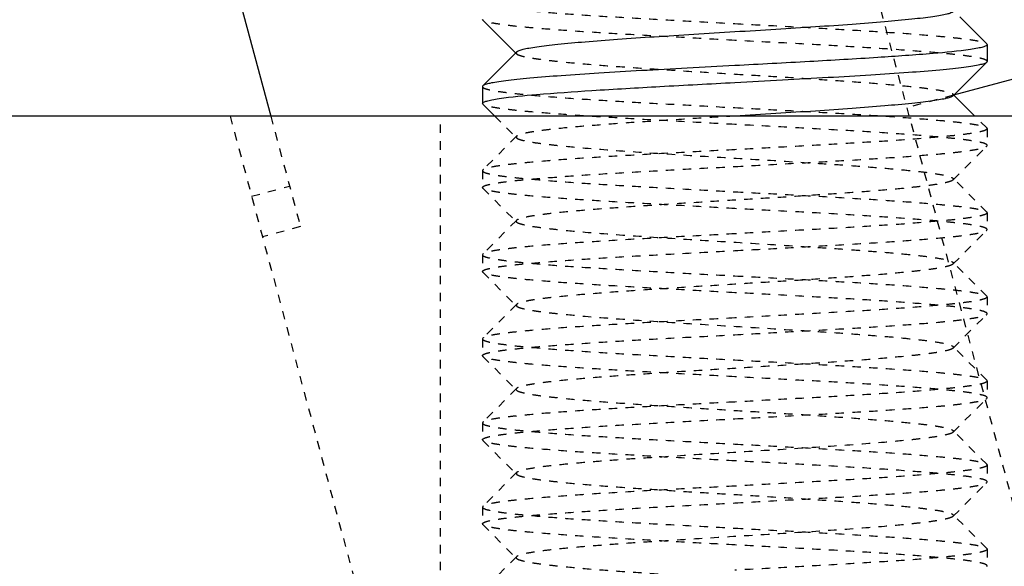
# Model space of a CAD drawing. Header units: millimetres. Extents: x -24622 to 57, y -1603 to 1112.
# Tile 29 of 219: x -23271.6 to -23259.89, y -285.63 to -279.13. Entities that reach past the tile are written whole.
import ezdxf

# ---------------------------------------------------------------- set-up
doc = ezdxf.new("R2010")
doc.units = ezdxf.units.MM
doc.linetypes.add('HIDDEN', pattern=[0.2, 0.1, -0.1])
doc.layers.add('02___PRT_ALL_AXES', color=7, linetype='Continuous')
doc.layers.add('DEFAULT_2', color=8, linetype='HIDDEN')

msp = doc.modelspace()

# ---------------------------------------------------------------- linework, layer by layer
at = {"color": 7, "linetype": 'Continuous'}
for p, q in [((-23272.14, -267.101), (-23268.611, -280.275)), ((-23266.09, -279.133), (-23266.094, -279.125)), ((-23266.09, -279.133), (-23265.699, -279.525)), ((-23260.098, -279.416), (-23260.42, -279.094)), ((-23257.665, -279.269), (-23260.495, -280.028)), ((-23265.689, -279.515), (-23266.09, -279.916)), ((-23260.098, -279.416), (-23260.094, -279.425)), ((-23260.499, -280.034), (-23260.098, -279.633)), ((-23260.098, -279.633), (-23260.094, -279.625)), ((-23266.09, -279.916), (-23266.094, -279.925)), ((-23260.24, -280.275), (-23260.489, -280.025)), ((-23266.09, -280.133), (-23266.094, -280.125)), ((-23266.09, -280.133), (-23265.948, -280.275)), ((-23256.094, -280.275), (-23339.094, -280.275))]:
    msp.add_line(p, q, dxfattribs=at)
for points, start_tangent, end_tangent in [([(-23260.499, -279.034), (-23260.525, -279.049), (-23260.575, -279.064), (-23260.647, -279.079), (-23260.74, -279.094), (-23260.855, -279.109), (-23260.989, -279.124), (-23261.313, -279.155), (-23261.699, -279.185), (-23262.136, -279.215), (-23262.606, -279.245), (-23263.094, -279.275), (-23263.582, -279.305), (-23264.052, -279.335), (-23264.489, -279.365), (-23264.875, -279.395), (-23265.199, -279.425), (-23265.333, -279.44), (-23265.448, -279.455), (-23265.542, -279.47), (-23265.613, -279.485), (-23265.663, -279.5), (-23265.689, -279.515)], (-0.705678, -0.708532), (-0.706932, -0.707281)), ([(-23260.292, -279.483), (-23260.737, -279.531), (-23261.394, -279.579), (-23262.204, -279.627), (-23263.094, -279.675)], (-0.989172, -0.146764), (-0.998596, -0.052977)), ([(-23260.094, -279.425), (-23260.107, -279.439), (-23260.144, -279.454), (-23260.206, -279.468), (-23260.292, -279.483)], (-0.002351, -0.999997), (-0.989172, -0.146764)), ([(-23263.094, -279.875), (-23262.528, -279.844), (-23261.983, -279.814), (-23261.477, -279.784), (-23261.03, -279.754), (-23260.656, -279.724), (-23260.502, -279.709), (-23260.37, -279.693), (-23260.263, -279.678), (-23260.182, -279.663), (-23260.127, -279.648), (-23260.098, -279.633)], (0.998596, 0.052977), (0.705936, 0.708276)), ([(-23263.094, -279.675), (-23263.66, -279.705), (-23264.205, -279.735), (-23264.711, -279.765), (-23265.158, -279.795), (-23265.532, -279.826), (-23265.686, -279.841), (-23265.818, -279.856), (-23265.925, -279.871), (-23266.006, -279.886), (-23266.061, -279.901), (-23266.09, -279.916)], (-0.998596, -0.052977), (-0.705946, -0.708266)), ([(-23265.896, -280.066), (-23265.451, -280.018), (-23264.794, -279.971), (-23263.984, -279.923), (-23263.094, -279.875)], (0.989168, 0.146787), (0.998596, 0.052977)), ([(-23266.094, -280.125), (-23266.081, -280.11), (-23266.044, -280.096), (-23265.982, -280.081), (-23265.896, -280.066)], (0.000879, 1), (0.989168, 0.146787)), ([(-23260.499, -280.034), (-23260.525, -280.049), (-23260.575, -280.064), (-23260.647, -280.079), (-23260.74, -280.094), (-23260.854, -280.109), (-23260.989, -280.124), (-23261.312, -280.154), (-23261.699, -280.185), (-23262.135, -280.215), (-23262.606, -280.245), (-23263.093, -280.275)], (-0.706932, -0.707281), (-0.998132, -0.061099))]:
    msp.add_spline(points, degree=3, dxfattribs=dict(at, start_tangent=start_tangent, end_tangent=end_tangent))
at = {"layer": '02___PRT_ALL_AXES', "color": 7, "linetype": 'Continuous'}
for p, q in [((-23260.094, -279.425), (-23260.094, -279.625)), ((-23266.094, -279.925), (-23266.094, -280.125))]:
    msp.add_line(p, q, dxfattribs=at)
at = {"layer": '02___PRT_ALL_AXES', "color": 8, "linetype": 'HIDDEN'}
for p, q in [((-23260.094, -280.425), (-23260.094, -280.625)), ((-23266.094, -280.925), (-23266.094, -281.125)), ((-23260.094, -281.425), (-23260.094, -281.625)), ((-23266.094, -281.925), (-23266.094, -282.125)), ((-23260.094, -282.425), (-23260.094, -282.625)), ((-23266.094, -282.925), (-23266.094, -283.125)), ((-23260.094, -283.425), (-23260.094, -283.625)), ((-23266.094, -283.925), (-23266.094, -284.125)), ((-23260.094, -284.425), (-23260.094, -284.625)), ((-23266.094, -284.925), (-23266.094, -285.125)), ((-23260.094, -285.425), (-23260.094, -285.625))]:
    msp.add_line(p, q, dxfattribs=at)
at = {"layer": 'DEFAULT_2', "color": 8, "linetype": 'HIDDEN'}
for p, q in [((-23259.104, -287.42), (-23265.057, -265.203)), ((-23265.699, -279.525), (-23265.689, -279.534)), ((-23260.495, -280.028), (-23261.046, -280.175)), ((-23260.489, -280.025), (-23260.499, -280.015)), ((-23269.094, -280.275), (-23266.094, -291.471)), ((-23268.611, -280.275), (-23268.258, -281.59)), ((-23266.594, -292.275), (-23266.594, -280.275)), ((-23265.948, -280.275), (-23265.689, -280.534)), ((-23260.098, -280.416), (-23260.24, -280.275)), ((-23260.098, -280.416), (-23260.094, -280.425)), ((-23265.689, -280.515), (-23266.09, -280.916)), ((-23265.689, -280.515), (-23265.689, -280.534)), ((-23260.499, -281.034), (-23260.098, -280.633)), ((-23260.098, -280.633), (-23260.094, -280.625)), ((-23266.09, -280.916), (-23266.094, -280.925)), ((-23260.098, -281.416), (-23260.499, -281.015)), ((-23260.499, -281.015), (-23260.499, -281.034)), ((-23268.839, -281.228), (-23268.388, -281.107)), ((-23266.09, -281.133), (-23266.094, -281.125)), ((-23266.09, -281.133), (-23265.689, -281.534)), ((-23265.689, -281.515), (-23266.09, -281.916)), ((-23260.098, -281.416), (-23260.094, -281.425)), ((-23268.258, -281.59), (-23268.709, -281.711)), ((-23260.499, -282.034), (-23260.098, -281.633)), ((-23260.098, -281.633), (-23260.094, -281.625)), ((-23266.09, -281.916), (-23266.094, -281.925)), ((-23260.098, -282.416), (-23260.499, -282.015)), ((-23260.499, -282.015), (-23260.499, -282.034)), ((-23266.09, -282.133), (-23266.094, -282.125)), ((-23266.09, -282.133), (-23265.689, -282.534)), ((-23260.098, -282.416), (-23260.094, -282.425)), ((-23265.689, -282.515), (-23266.09, -282.916)), ((-23265.689, -282.515), (-23265.689, -282.534)), ((-23260.499, -283.034), (-23260.098, -282.633)), ((-23260.098, -282.633), (-23260.094, -282.625)), ((-23266.09, -282.916), (-23266.094, -282.925)), ((-23260.098, -283.416), (-23260.499, -283.015)), ((-23260.499, -283.015), (-23260.499, -283.034)), ((-23266.09, -283.133), (-23266.094, -283.125)), ((-23266.09, -283.133), (-23265.689, -283.534)), ((-23260.098, -283.416), (-23260.094, -283.425)), ((-23265.689, -283.515), (-23266.09, -283.916)), ((-23265.689, -283.515), (-23265.694, -283.525)), ((-23265.694, -283.525), (-23265.689, -283.534)), ((-23260.098, -283.633), (-23260.094, -283.625)), ((-23260.499, -284.034), (-23260.098, -283.633)), ((-23266.09, -283.916), (-23266.094, -283.925)), ((-23260.098, -284.416), (-23260.499, -284.015)), ((-23260.499, -284.015), (-23260.499, -284.034)), ((-23266.09, -284.133), (-23266.094, -284.125)), ((-23266.09, -284.133), (-23265.689, -284.534)), ((-23260.098, -284.416), (-23260.094, -284.425)), ((-23265.689, -284.515), (-23266.09, -284.916)), ((-23265.689, -284.515), (-23265.689, -284.534)), ((-23260.499, -285.034), (-23260.098, -284.633)), ((-23260.098, -284.633), (-23260.094, -284.625)), ((-23266.09, -284.916), (-23266.094, -284.925)), ((-23260.098, -285.416), (-23260.499, -285.015)), ((-23260.499, -285.015), (-23260.499, -285.034)), ((-23266.09, -285.133), (-23266.094, -285.125)), ((-23266.09, -285.133), (-23265.689, -285.534)), ((-23260.098, -285.416), (-23260.094, -285.425)), ((-23265.689, -285.515), (-23266.09, -285.916)), ((-23260.098, -285.633), (-23260.094, -285.625))]:
    msp.add_line(p, q, dxfattribs=at)
for points, start_tangent, end_tangent in [([(-23266.094, -278.925), (-23266.08, -278.94), (-23266.037, -278.956), (-23265.965, -278.971), (-23265.866, -278.987), (-23265.74, -279.003), (-23265.589, -279.018), (-23265.216, -279.05), (-23264.761, -279.081), (-23264.242, -279.112), (-23263.679, -279.143), (-23263.094, -279.175)], (-0.008728, -0.999962), (0.998596, -0.052977)), ([(-23263.094, -279.375), (-23263.66, -279.344), (-23264.205, -279.314), (-23264.711, -279.284), (-23265.158, -279.254), (-23265.532, -279.224), (-23265.687, -279.209), (-23265.818, -279.193), (-23265.925, -279.178), (-23266.006, -279.163), (-23266.061, -279.148), (-23266.09, -279.133)], (-0.998596, 0.052977), (-0.706003, 0.708209)), ([(-23263.094, -279.175), (-23262.528, -279.205), (-23261.983, -279.235), (-23261.477, -279.265), (-23261.03, -279.295), (-23260.656, -279.326), (-23260.502, -279.341), (-23260.37, -279.356), (-23260.263, -279.371), (-23260.182, -279.386), (-23260.127, -279.401), (-23260.098, -279.416)], (0.998596, -0.052977), (0.705975, -0.708237)), ([(-23260.094, -279.625), (-23260.109, -279.609), (-23260.152, -279.593), (-23260.223, -279.578), (-23260.323, -279.562), (-23260.449, -279.546), (-23260.6, -279.531), (-23260.973, -279.5), (-23261.428, -279.468), (-23261.946, -279.437), (-23262.509, -279.406), (-23263.094, -279.375)], (-0.006208, 0.999981), (-0.998596, 0.052977)), ([(-23265.689, -279.515), (-23265.694, -279.525), (-23265.689, -279.534)], (-0.706932, -0.707281), (0.707034, -0.70718)), ([(-23265.689, -279.534), (-23265.663, -279.549), (-23265.613, -279.564), (-23265.542, -279.579), (-23265.448, -279.594), (-23265.333, -279.609), (-23265.199, -279.624), (-23264.875, -279.655), (-23264.489, -279.685), (-23264.052, -279.715), (-23263.582, -279.745), (-23263.094, -279.775)], (0.707034, -0.70718), (0.998132, -0.061099)), ([(-23263.094, -279.775), (-23262.606, -279.805), (-23262.136, -279.835), (-23261.7, -279.865), (-23261.313, -279.895), (-23260.989, -279.925), (-23260.855, -279.94), (-23260.74, -279.955), (-23260.647, -279.97), (-23260.575, -279.985), (-23260.525, -280), (-23260.499, -280.015)], (0.998132, -0.061099), (0.707034, -0.70718)), ([(-23266.094, -279.925), (-23266.08, -279.94), (-23266.036, -279.956), (-23265.965, -279.972), (-23265.865, -279.987), (-23265.74, -280.003), (-23265.588, -280.018), (-23265.215, -280.05), (-23264.761, -280.081), (-23264.242, -280.112), (-23263.679, -280.143), (-23263.094, -280.175)], (0.004748, -0.999989), (0.998596, -0.052977)), ([(-23260.499, -280.015), (-23260.494, -280.025), (-23260.499, -280.034)], (0.707034, -0.70718), (-0.706932, -0.707281)), ([(-23263.094, -280.375), (-23263.66, -280.344), (-23264.205, -280.314), (-23264.711, -280.284), (-23265.158, -280.254), (-23265.532, -280.224), (-23265.686, -280.209), (-23265.818, -280.193), (-23265.925, -280.178), (-23266.006, -280.163), (-23266.061, -280.148), (-23266.09, -280.133)], (-0.998596, 0.052977), (-0.705981, 0.708231)), ([(-23263.094, -280.175), (-23262.528, -280.205), (-23261.983, -280.235), (-23261.477, -280.265), (-23261.03, -280.295), (-23260.656, -280.326), (-23260.502, -280.341), (-23260.37, -280.356), (-23260.263, -280.371), (-23260.182, -280.386), (-23260.127, -280.401), (-23260.098, -280.416)], (0.998596, -0.052977), (0.706014, -0.708198)), ([(-23263.093, -280.275), (-23263.581, -280.305), (-23264.052, -280.335), (-23264.488, -280.365), (-23264.875, -280.395), (-23265.199, -280.425), (-23265.333, -280.44), (-23265.448, -280.455), (-23265.541, -280.47), (-23265.613, -280.485), (-23265.663, -280.5), (-23265.689, -280.515)], (-0.998132, -0.061099), (-0.705678, -0.708532)), ([(-23260.094, -280.625), (-23260.108, -280.609), (-23260.151, -280.593), (-23260.223, -280.578), (-23260.322, -280.562), (-23260.448, -280.547), (-23260.599, -280.531), (-23260.972, -280.5), (-23261.427, -280.468), (-23261.946, -280.437), (-23262.509, -280.406), (-23263.094, -280.375)], (0.007646, 0.999971), (-0.998596, 0.052977)), ([(-23260.094, -280.425), (-23260.108, -280.44), (-23260.152, -280.456), (-23260.223, -280.471), (-23260.322, -280.487), (-23260.448, -280.503), (-23260.599, -280.518), (-23260.972, -280.55), (-23261.427, -280.581), (-23261.946, -280.612), (-23262.509, -280.643), (-23263.094, -280.675)], (0.006208, -0.999981), (-0.998596, -0.052977)), ([(-23265.689, -280.534), (-23265.663, -280.549), (-23265.613, -280.564), (-23265.542, -280.579), (-23265.448, -280.594), (-23265.333, -280.609), (-23265.199, -280.624), (-23264.875, -280.655), (-23264.276, -280.7), (-23263.582, -280.745), (-23262.849, -280.79), (-23262.136, -280.835), (-23261.805, -280.857), (-23261.499, -280.88), (-23261.225, -280.902), (-23260.989, -280.925), (-23260.795, -280.947), (-23260.647, -280.97), (-23260.547, -280.992), (-23260.517, -281.004), (-23260.499, -281.015)], (0.705911, -0.7083), (0.70615, -0.708063)), ([(-23263.094, -280.675), (-23263.66, -280.705), (-23264.205, -280.735), (-23264.711, -280.765), (-23265.158, -280.795), (-23265.532, -280.826), (-23265.686, -280.841), (-23265.818, -280.856), (-23265.925, -280.871), (-23266.006, -280.886), (-23266.061, -280.901), (-23266.09, -280.916)], (-0.998596, -0.052977), (-0.70599, -0.708222)), ([(-23263.094, -280.875), (-23262.528, -280.844), (-23261.983, -280.814), (-23261.477, -280.784), (-23261.03, -280.754), (-23260.656, -280.724), (-23260.502, -280.709), (-23260.37, -280.693), (-23260.263, -280.678), (-23260.182, -280.663), (-23260.127, -280.648), (-23260.098, -280.633)], (0.998596, 0.052977), (0.706033, 0.708179)), ([(-23266.094, -281.125), (-23266.079, -281.109), (-23266.036, -281.093), (-23265.965, -281.078), (-23265.865, -281.062), (-23265.739, -281.046), (-23265.588, -281.031), (-23265.215, -281), (-23264.76, -280.968), (-23264.242, -280.937), (-23263.679, -280.906), (-23263.094, -280.875)], (0.008222, 0.999966), (0.998596, 0.052977)), ([(-23266.094, -280.925), (-23266.08, -280.94), (-23266.036, -280.956), (-23265.965, -280.972), (-23265.866, -280.987), (-23265.74, -281.003), (-23265.588, -281.018), (-23265.215, -281.05), (-23264.761, -281.081), (-23264.242, -281.112), (-23263.679, -281.143), (-23263.094, -281.175)], (-0.000879, -1), (0.998596, -0.052977)), ([(-23260.499, -281.034), (-23260.525, -281.049), (-23260.575, -281.064), (-23260.647, -281.079), (-23260.74, -281.094), (-23260.855, -281.109), (-23260.989, -281.124), (-23261.313, -281.155), (-23261.699, -281.185), (-23262.136, -281.215), (-23262.606, -281.245), (-23263.094, -281.275), (-23263.582, -281.305), (-23264.052, -281.335), (-23264.489, -281.365), (-23264.875, -281.395), (-23265.199, -281.425), (-23265.333, -281.44), (-23265.448, -281.455), (-23265.542, -281.47), (-23265.613, -281.485), (-23265.663, -281.5), (-23265.689, -281.515)], (-0.70586, -0.708351), (-0.707117, -0.707096)), ([(-23263.094, -281.375), (-23263.66, -281.344), (-23264.205, -281.314), (-23264.711, -281.284), (-23265.158, -281.254), (-23265.532, -281.224), (-23265.686, -281.209), (-23265.818, -281.193), (-23265.925, -281.178), (-23266.006, -281.163), (-23266.061, -281.148), (-23266.09, -281.133)], (-0.998596, 0.052977), (-0.705917, 0.708295)), ([(-23263.094, -281.175), (-23262.528, -281.205), (-23261.983, -281.235), (-23261.477, -281.265), (-23261.03, -281.295), (-23260.656, -281.326), (-23260.502, -281.341), (-23260.37, -281.356), (-23260.263, -281.371), (-23260.182, -281.386), (-23260.127, -281.401), (-23260.098, -281.416)], (0.998596, -0.052977), (0.705922, -0.70829)), ([(-23260.094, -281.625), (-23260.108, -281.609), (-23260.152, -281.593), (-23260.223, -281.578), (-23260.322, -281.562), (-23260.448, -281.547), (-23260.6, -281.531), (-23260.973, -281.5), (-23261.427, -281.468), (-23261.946, -281.437), (-23262.509, -281.406), (-23263.094, -281.375)], (0.001278, 0.999999), (-0.998596, 0.052977)), ([(-23265.689, -281.515), (-23265.694, -281.525), (-23265.689, -281.534)], (-0.707117, -0.707096), (0.7072, -0.707014)), ([(-23260.094, -281.425), (-23260.109, -281.44), (-23260.152, -281.456), (-23260.223, -281.472), (-23260.323, -281.487), (-23260.449, -281.503), (-23260.6, -281.518), (-23260.973, -281.55), (-23261.428, -281.581), (-23261.946, -281.612), (-23262.509, -281.643), (-23263.094, -281.675)], (-0.007646, -0.999971), (-0.998596, -0.052977)), ([(-23265.689, -281.534), (-23265.663, -281.549), (-23265.613, -281.564), (-23265.542, -281.579), (-23265.448, -281.594), (-23265.333, -281.609), (-23265.199, -281.624), (-23264.875, -281.655), (-23264.276, -281.7), (-23263.582, -281.745), (-23262.849, -281.79), (-23262.136, -281.835), (-23261.805, -281.857), (-23261.499, -281.88), (-23261.225, -281.902), (-23260.989, -281.925), (-23260.795, -281.947), (-23260.647, -281.97), (-23260.547, -281.992), (-23260.517, -282.004), (-23260.499, -282.015)], (0.7072, -0.707014), (0.706711, -0.707503)), ([(-23263.094, -281.875), (-23262.528, -281.844), (-23261.983, -281.814), (-23261.477, -281.784), (-23261.03, -281.754), (-23260.656, -281.724), (-23260.502, -281.709), (-23260.37, -281.693), (-23260.263, -281.678), (-23260.182, -281.663), (-23260.127, -281.648), (-23260.098, -281.633)], (0.998596, 0.052977), (0.705994, 0.708218)), ([(-23263.094, -281.675), (-23263.66, -281.705), (-23264.205, -281.735), (-23264.711, -281.765), (-23265.158, -281.795), (-23265.532, -281.826), (-23265.687, -281.841), (-23265.818, -281.856), (-23265.925, -281.871), (-23266.006, -281.886), (-23266.061, -281.901), (-23266.09, -281.916)], (-0.998596, -0.052977), (-0.70604, -0.708172)), ([(-23266.094, -282.125), (-23266.08, -282.109), (-23266.037, -282.093), (-23265.965, -282.078), (-23265.866, -282.062), (-23265.74, -282.047), (-23265.589, -282.031), (-23265.216, -282), (-23264.761, -281.968), (-23264.242, -281.937), (-23263.679, -281.906), (-23263.094, -281.875)], (-0.005671, 0.999984), (0.998596, 0.052977)), ([(-23266.094, -281.925), (-23266.08, -281.94), (-23266.037, -281.956), (-23265.965, -281.971), (-23265.866, -281.987), (-23265.74, -282.003), (-23265.589, -282.018), (-23265.216, -282.05), (-23264.761, -282.081), (-23264.242, -282.112), (-23263.679, -282.143), (-23263.094, -282.175)], (-0.008222, -0.999966), (0.998596, -0.052977)), ([(-23260.499, -282.034), (-23260.525, -282.049), (-23260.575, -282.064), (-23260.647, -282.079), (-23260.74, -282.094), (-23260.855, -282.109), (-23260.989, -282.124), (-23261.313, -282.155), (-23261.699, -282.185), (-23262.136, -282.215), (-23262.606, -282.245), (-23263.094, -282.275), (-23263.582, -282.305), (-23264.052, -282.335), (-23264.489, -282.365), (-23264.875, -282.395), (-23265.199, -282.425), (-23265.333, -282.44), (-23265.448, -282.455), (-23265.542, -282.47), (-23265.613, -282.485), (-23265.663, -282.5), (-23265.689, -282.515)], (-0.70669, -0.707524), (-0.705646, -0.708565)), ([(-23263.094, -282.375), (-23263.66, -282.344), (-23264.205, -282.314), (-23264.711, -282.284), (-23265.158, -282.254), (-23265.532, -282.224), (-23265.687, -282.209), (-23265.818, -282.193), (-23265.925, -282.178), (-23266.006, -282.163), (-23266.061, -282.148), (-23266.09, -282.133)], (-0.998596, 0.052977), (-0.706009, 0.708203)), ([(-23263.094, -282.175), (-23262.528, -282.205), (-23261.983, -282.235), (-23261.477, -282.265), (-23261.03, -282.295), (-23260.656, -282.326), (-23260.502, -282.341), (-23260.37, -282.356), (-23260.263, -282.371), (-23260.182, -282.386), (-23260.127, -282.401), (-23260.098, -282.416)], (0.998596, -0.052977), (0.70598, -0.708232)), ([(-23260.094, -282.625), (-23260.109, -282.609), (-23260.152, -282.593), (-23260.224, -282.578), (-23260.323, -282.562), (-23260.449, -282.546), (-23260.6, -282.531), (-23260.973, -282.5), (-23261.428, -282.468), (-23261.946, -282.437), (-23262.509, -282.406), (-23263.094, -282.375)], (-0.008967, 0.99996), (-0.998596, 0.052977)), ([(-23260.094, -282.425), (-23260.108, -282.44), (-23260.152, -282.456), (-23260.223, -282.472), (-23260.322, -282.487), (-23260.448, -282.503), (-23260.6, -282.518), (-23260.973, -282.55), (-23261.427, -282.581), (-23261.946, -282.612), (-23262.509, -282.643), (-23263.094, -282.675)], (-0.001278, -0.999999), (-0.998596, -0.052977)), ([(-23265.689, -282.534), (-23265.663, -282.549), (-23265.613, -282.564), (-23265.542, -282.579), (-23265.448, -282.594), (-23265.333, -282.609), (-23265.199, -282.624), (-23264.875, -282.655), (-23264.276, -282.7), (-23263.582, -282.745), (-23262.849, -282.79), (-23262.136, -282.835), (-23261.805, -282.857), (-23261.499, -282.88), (-23261.225, -282.902), (-23260.989, -282.925), (-23260.795, -282.947), (-23260.647, -282.97), (-23260.547, -282.992), (-23260.517, -283.004), (-23260.499, -283.015)], (0.705733, -0.708478), (0.706419, -0.707794)), ([(-23263.094, -282.675), (-23263.66, -282.705), (-23264.205, -282.735), (-23264.711, -282.765), (-23265.158, -282.795), (-23265.532, -282.826), (-23265.686, -282.841), (-23265.818, -282.856), (-23265.925, -282.871), (-23266.006, -282.886), (-23266.061, -282.901), (-23266.09, -282.916)], (-0.998596, -0.052977), (-0.70594, -0.708272)), ([(-23263.094, -282.875), (-23262.528, -282.844), (-23261.983, -282.814), (-23261.477, -282.784), (-23261.03, -282.754), (-23260.656, -282.724), (-23260.502, -282.709), (-23260.37, -282.693), (-23260.263, -282.678), (-23260.182, -282.663), (-23260.127, -282.648), (-23260.098, -282.633)], (0.998596, 0.052977), (0.705905, 0.708306)), ([(-23266.094, -283.125), (-23266.08, -283.109), (-23266.036, -283.093), (-23265.965, -283.078), (-23265.866, -283.062), (-23265.74, -283.047), (-23265.588, -283.031), (-23265.215, -283), (-23264.761, -282.968), (-23264.242, -282.937), (-23263.679, -282.906), (-23263.094, -282.875)], (0, 1), (0.998596, 0.052977)), ([(-23266.094, -282.925), (-23266.079, -282.94), (-23266.036, -282.956), (-23265.965, -282.972), (-23265.865, -282.987), (-23265.74, -283.003), (-23265.588, -283.018), (-23265.215, -283.05), (-23264.761, -283.081), (-23264.242, -283.112), (-23263.679, -283.143), (-23263.094, -283.175)], (0.005671, -0.999984), (0.998596, -0.052977)), ([(-23260.499, -283.034), (-23260.525, -283.049), (-23260.575, -283.064), (-23260.647, -283.079), (-23260.74, -283.094), (-23260.855, -283.109), (-23260.989, -283.124), (-23261.313, -283.154), (-23261.699, -283.185), (-23262.136, -283.215), (-23262.606, -283.245), (-23263.094, -283.275), (-23263.582, -283.305), (-23264.052, -283.335), (-23264.488, -283.365), (-23264.875, -283.395), (-23265.199, -283.425), (-23265.333, -283.44), (-23265.448, -283.455), (-23265.541, -283.47), (-23265.613, -283.485), (-23265.663, -283.5), (-23265.689, -283.515)], (-0.706219, -0.707993), (-0.708097, -0.706116)), ([(-23263.094, -283.375), (-23263.66, -283.344), (-23264.205, -283.314), (-23264.711, -283.284), (-23265.158, -283.254), (-23265.532, -283.224), (-23265.686, -283.209), (-23265.818, -283.193), (-23265.925, -283.178), (-23266.006, -283.163), (-23266.061, -283.148), (-23266.09, -283.133)], (-0.998596, 0.052977), (-0.707874, 0.706339)), ([(-23263.094, -283.175), (-23262.528, -283.205), (-23261.983, -283.235), (-23261.477, -283.265), (-23261.03, -283.295), (-23260.656, -283.326), (-23260.502, -283.341), (-23260.37, -283.356), (-23260.263, -283.371), (-23260.182, -283.386), (-23260.127, -283.401), (-23260.098, -283.416)], (0.998596, -0.052977), (0.706032, -0.70818)), ([(-23260.094, -283.625), (-23260.108, -283.609), (-23260.151, -283.593), (-23260.223, -283.578), (-23260.322, -283.562), (-23260.448, -283.547), (-23260.599, -283.531), (-23260.972, -283.5), (-23261.427, -283.468), (-23261.946, -283.437), (-23262.509, -283.406), (-23263.094, -283.375)], (0.008478, 0.999964), (-0.998596, 0.052977)), ([(-23260.094, -283.425), (-23260.108, -283.44), (-23260.151, -283.456), (-23260.223, -283.471), (-23260.322, -283.487), (-23260.448, -283.503), (-23260.599, -283.518), (-23260.972, -283.55), (-23261.427, -283.581), (-23261.946, -283.612), (-23262.509, -283.643), (-23263.094, -283.675)], (0.008967, -0.99996), (-0.998596, -0.052977)), ([(-23265.689, -283.534), (-23265.663, -283.549), (-23265.613, -283.564), (-23265.541, -283.579), (-23265.448, -283.594), (-23265.333, -283.609), (-23265.199, -283.624), (-23264.875, -283.655), (-23264.488, -283.685), (-23264.052, -283.715), (-23263.582, -283.745), (-23263.094, -283.775), (-23262.606, -283.805), (-23262.136, -283.835), (-23261.699, -283.865), (-23261.313, -283.895), (-23260.989, -283.925), (-23260.855, -283.94), (-23260.74, -283.955), (-23260.647, -283.97), (-23260.575, -283.985), (-23260.525, -284), (-23260.499, -284.015)], (0.708097, -0.706115), (0.706219, -0.707993)), ([(-23263.094, -283.675), (-23263.66, -283.705), (-23264.205, -283.735), (-23264.711, -283.765), (-23265.158, -283.795), (-23265.532, -283.826), (-23265.686, -283.841), (-23265.818, -283.856), (-23265.925, -283.871), (-23266.006, -283.886), (-23266.061, -283.901), (-23266.09, -283.916)], (-0.998596, -0.052977), (-0.707874, -0.706339)), ([(-23263.094, -283.875), (-23262.528, -283.844), (-23261.983, -283.814), (-23261.477, -283.784), (-23261.03, -283.754), (-23260.656, -283.724), (-23260.502, -283.709), (-23260.37, -283.693), (-23260.263, -283.678), (-23260.182, -283.663), (-23260.127, -283.648), (-23260.098, -283.633)], (0.998596, 0.052977), (0.706042, 0.70817)), ([(-23266.094, -284.125), (-23266.079, -284.109), (-23266.036, -284.093), (-23265.965, -284.078), (-23265.865, -284.062), (-23265.739, -284.046), (-23265.588, -284.031), (-23265.215, -284), (-23264.76, -283.968), (-23264.242, -283.937), (-23263.679, -283.906), (-23263.094, -283.875)], (0.007222, 0.999974), (0.998596, 0.052977)), ([(-23266.094, -283.925), (-23266.08, -283.94), (-23266.036, -283.956), (-23265.965, -283.972), (-23265.866, -283.987), (-23265.74, -284.003), (-23265.588, -284.018), (-23265.215, -284.05), (-23264.761, -284.081), (-23264.242, -284.112), (-23263.679, -284.143), (-23263.094, -284.175)], (0, -1), (0.998596, -0.052977)), ([(-23260.499, -284.034), (-23260.525, -284.049), (-23260.575, -284.064), (-23260.647, -284.079), (-23260.74, -284.094), (-23260.855, -284.109), (-23260.989, -284.124), (-23261.313, -284.155), (-23261.912, -284.2), (-23262.606, -284.245), (-23263.339, -284.29), (-23264.052, -284.335), (-23264.384, -284.357), (-23264.689, -284.38), (-23264.963, -284.402), (-23265.199, -284.425), (-23265.393, -284.447), (-23265.542, -284.47), (-23265.641, -284.492), (-23265.671, -284.504), (-23265.689, -284.515)], (-0.706419, -0.707794), (-0.705733, -0.708478)), ([(-23263.094, -284.375), (-23263.66, -284.344), (-23264.205, -284.314), (-23264.711, -284.284), (-23265.158, -284.254), (-23265.532, -284.224), (-23265.686, -284.209), (-23265.818, -284.193), (-23265.925, -284.178), (-23266.006, -284.163), (-23266.061, -284.148), (-23266.09, -284.133)], (-0.998596, 0.052977), (-0.705925, 0.708286)), ([(-23263.094, -284.175), (-23262.528, -284.205), (-23261.983, -284.235), (-23261.477, -284.265), (-23261.03, -284.295), (-23260.656, -284.326), (-23260.502, -284.341), (-23260.37, -284.356), (-23260.263, -284.371), (-23260.182, -284.386), (-23260.127, -284.401), (-23260.098, -284.416)], (0.998596, -0.052977), (0.705914, -0.708298)), ([(-23260.094, -284.625), (-23260.108, -284.609), (-23260.152, -284.593), (-23260.223, -284.578), (-23260.322, -284.562), (-23260.448, -284.547), (-23260.6, -284.531), (-23260.973, -284.5), (-23261.427, -284.468), (-23261.946, -284.437), (-23262.509, -284.406), (-23263.094, -284.375)], (0.000202, 1), (-0.998596, 0.052977)), ([(-23260.094, -284.425), (-23260.109, -284.44), (-23260.152, -284.456), (-23260.224, -284.472), (-23260.323, -284.487), (-23260.449, -284.503), (-23260.6, -284.518), (-23260.973, -284.55), (-23261.428, -284.581), (-23261.946, -284.612), (-23262.509, -284.643), (-23263.094, -284.675)], (-0.008478, -0.999964), (-0.998596, -0.052977)), ([(-23265.689, -284.534), (-23265.663, -284.549), (-23265.613, -284.564), (-23265.542, -284.579), (-23265.448, -284.594), (-23265.333, -284.609), (-23265.199, -284.624), (-23264.875, -284.655), (-23264.489, -284.685), (-23264.052, -284.715), (-23263.582, -284.745), (-23263.094, -284.775), (-23262.606, -284.805), (-23262.136, -284.835), (-23261.699, -284.865), (-23261.313, -284.895), (-23260.989, -284.925), (-23260.855, -284.94), (-23260.74, -284.955), (-23260.647, -284.97), (-23260.575, -284.985), (-23260.525, -285), (-23260.499, -285.015)], (0.705646, -0.708565), (0.70669, -0.707524)), ([(-23263.094, -284.675), (-23263.66, -284.705), (-23264.205, -284.735), (-23264.711, -284.765), (-23265.158, -284.795), (-23265.532, -284.826), (-23265.687, -284.841), (-23265.818, -284.856), (-23265.925, -284.871), (-23266.006, -284.886), (-23266.061, -284.901), (-23266.09, -284.916)], (-0.998596, -0.052977), (-0.706026, -0.708186)), ([(-23263.094, -284.875), (-23262.528, -284.844), (-23261.983, -284.814), (-23261.477, -284.784), (-23261.03, -284.754), (-23260.656, -284.724), (-23260.502, -284.709), (-23260.37, -284.693), (-23260.263, -284.678), (-23260.182, -284.663), (-23260.127, -284.648), (-23260.098, -284.633)], (0.998596, 0.052977), (0.705985, 0.708227)), ([(-23266.094, -285.125), (-23266.08, -285.109), (-23266.037, -285.093), (-23265.965, -285.078), (-23265.866, -285.062), (-23265.74, -285.047), (-23265.589, -285.031), (-23265.216, -285), (-23264.761, -284.968), (-23264.242, -284.937), (-23263.679, -284.906), (-23263.094, -284.875)], (-0.006651, 0.999978), (0.998596, 0.052977)), ([(-23266.094, -284.925), (-23266.08, -284.94), (-23266.037, -284.956), (-23265.965, -284.971), (-23265.866, -284.987), (-23265.74, -285.003), (-23265.589, -285.018), (-23265.216, -285.05), (-23264.761, -285.081), (-23264.242, -285.112), (-23263.679, -285.143), (-23263.094, -285.175)], (-0.007222, -0.999974), (0.998596, -0.052977)), ([(-23263.094, -285.375), (-23263.66, -285.344), (-23264.205, -285.314), (-23264.711, -285.284), (-23265.158, -285.254), (-23265.532, -285.224), (-23265.687, -285.209), (-23265.818, -285.193), (-23265.925, -285.178), (-23266.006, -285.163), (-23266.061, -285.148), (-23266.09, -285.133)], (-0.998596, 0.052977), (-0.706019, 0.708192)), ([(-23260.499, -285.034), (-23260.525, -285.049), (-23260.575, -285.064), (-23260.647, -285.079), (-23260.74, -285.094), (-23260.855, -285.109), (-23260.989, -285.124), (-23261.313, -285.155), (-23261.912, -285.2), (-23262.606, -285.245), (-23263.339, -285.29), (-23264.052, -285.335), (-23264.384, -285.357), (-23264.689, -285.38), (-23264.963, -285.402), (-23265.199, -285.425), (-23265.393, -285.447), (-23265.542, -285.47), (-23265.641, -285.492), (-23265.671, -285.504), (-23265.689, -285.515)], (-0.706711, -0.707503), (-0.7072, -0.707014)), ([(-23263.094, -285.175), (-23262.528, -285.205), (-23261.983, -285.235), (-23261.477, -285.265), (-23261.03, -285.295), (-23260.656, -285.326), (-23260.502, -285.341), (-23260.37, -285.356), (-23260.263, -285.371), (-23260.182, -285.386), (-23260.127, -285.401), (-23260.098, -285.416)], (0.998596, -0.052977), (0.705983, -0.708229)), ([(-23260.094, -285.625), (-23260.109, -285.609), (-23260.152, -285.593), (-23260.224, -285.578), (-23260.323, -285.562), (-23260.449, -285.546), (-23260.6, -285.531), (-23260.973, -285.5), (-23261.428, -285.468), (-23261.946, -285.437), (-23262.509, -285.406), (-23263.094, -285.375)], (-0.008728, 0.999962), (-0.998596, 0.052977)), ([(-23260.094, -285.425), (-23260.108, -285.44), (-23260.152, -285.456), (-23260.223, -285.472), (-23260.322, -285.487), (-23260.448, -285.503), (-23260.6, -285.518), (-23260.973, -285.55), (-23261.427, -285.581), (-23261.946, -285.612), (-23262.509, -285.643), (-23263.094, -285.675)], (-0.000202, -1), (-0.998596, -0.052977)), ([(-23265.689, -285.515), (-23265.694, -285.525), (-23265.689, -285.534)], (-0.7072, -0.707014), (0.707117, -0.707096)), ([(-23265.689, -285.534), (-23265.663, -285.549), (-23265.613, -285.564), (-23265.542, -285.579), (-23265.448, -285.594), (-23265.333, -285.609), (-23265.199, -285.624), (-23264.875, -285.655), (-23264.489, -285.685), (-23264.052, -285.715), (-23263.582, -285.745), (-23263.094, -285.775), (-23262.606, -285.805), (-23262.136, -285.835), (-23261.699, -285.865), (-23261.313, -285.895), (-23260.989, -285.925), (-23260.855, -285.94), (-23260.74, -285.955), (-23260.647, -285.97), (-23260.575, -285.985), (-23260.525, -286), (-23260.499, -286.015)], (0.707117, -0.707096), (0.70586, -0.708351))]:
    msp.add_spline(points, degree=3, dxfattribs=dict(at, start_tangent=start_tangent, end_tangent=end_tangent))

doc.saveas('drawing.dxf')
